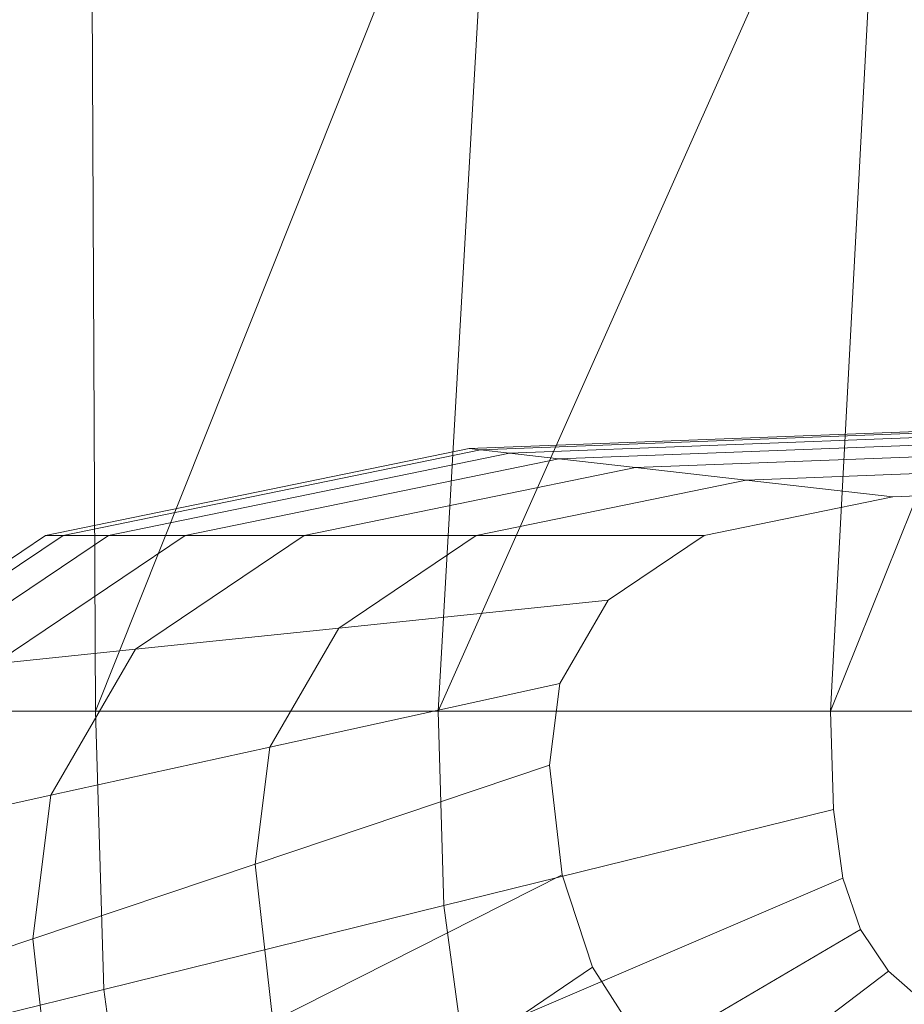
# Model space of a CAD drawing. Header units: metres. Extents: x 391.1 to 427.5, y 12.7 to 29.9.
# Tile 212 of 252: x 411.8857 to 411.9763, y 23.9879 to 24.0887. Entities that reach past the tile are written whole.
import ezdxf

# ---------------------------------------------------------------- set-up
doc = ezdxf.new("R2010")
doc.units = ezdxf.units.M
doc.layers.add('02_MOBILIARIO', color=7, linetype='Continuous', lineweight=18)
doc.layers.add('A-DETL-____-MBND', color=7, linetype='Continuous', lineweight=18)

# ---------------------------------------------------------------- blocks, each defined once
blk = doc.blocks.new('Family - Rentamans PS-1-153528-01_CLI_AIRE_PS1')
at = {"layer": 'A-DETL-____-MBND', "color": 253, "true_color": 0xaaaaaa}
for p, q in [((0.06628, 0.16227), (0.06579, 0.265)), ((0.10722, 0.265), (0.06628, 0.16227)), ((0.14702, 0.265), (0.10137, 0.16227)), ((0.10137, 0.16227), (0.10722, 0.265)), ((0.18276, 0.265), (0.14157, 0.16227)), ((0.14157, 0.16227), (0.14702, 0.265)), ((0.10456, 0.18916), (0.18276, 0.19213)), ((0.10571, 0.18902), (0.18276, 0.19196)), ((0.10869, 0.18869), (0.1695, 0.191)), ((0.11374, 0.18811), (0.18276, 0.19074)), ((0.06117, 0.18027), (0.10456, 0.18916)), ((0.06296, 0.18027), (0.1057, 0.18902)), ((0.0676, 0.18027), (0.10869, 0.18869)), ((0.10571, 0.18902), (0.10456, 0.18916)), ((0.10869, 0.18869), (0.1057, 0.18902)), ((0.11374, 0.18811), (0.10869, 0.18869)), ((0.12158, 0.18722), (0.18276, 0.18955)), ((0.07545, 0.18027), (0.11374, 0.18811)), ((0.12158, 0.18722), (0.11374, 0.18811)), ((0.13292, 0.18593), (0.18276, 0.18783)), ((0.08764, 0.18027), (0.12158, 0.18722)), ((0.13292, 0.18593), (0.12158, 0.18722)), ((0.10527, 0.18027), (0.13292, 0.18593)), ((0.14793, 0.18422), (0.13292, 0.18593)), ((0.14793, 0.18422), (0.18276, 0.18555)), ((0.12861, 0.18027), (0.14793, 0.18422)), ((0.03908, 0.16537), (0.06117, 0.18027)), ((0.0412, 0.16559), (0.06296, 0.18027)), ((0.04668, 0.16616), (0.0676, 0.18027)), ((0.05596, 0.16712), (0.07545, 0.18027)), ((0.06117, 0.18027), (0.06296, 0.18027)), ((0.06296, 0.18027), (0.0676, 0.18027)), ((0.07545, 0.18027), (0.0676, 0.18027)), ((0.07036, 0.16862), (0.08764, 0.18027)), ((0.08764, 0.18027), (0.07545, 0.18027)), ((0.10527, 0.18027), (0.08764, 0.18027)), ((0.09119, 0.17077), (0.10527, 0.18027)), ((0.12861, 0.18027), (0.10527, 0.18027)), ((0.11877, 0.17363), (0.12861, 0.18027)), ((0.11877, 0.17363), (0.09119, 0.17077)), ((0.11385, 0.16511), (0.11877, 0.17363)), ((0.09119, 0.17077), (0.07036, 0.16862)), ((0.08414, 0.15858), (0.09119, 0.17077)), ((0.07036, 0.16862), (0.05596, 0.16712)), ((0.0617, 0.15365), (0.07036, 0.16862)), ((0.11385, 0.16511), (0.08414, 0.15858)), ((0.11279, 0.15674), (0.11385, 0.16511)), ((0.06628, 0.16227), (0.03978, 0.16227)), ((0.10137, 0.16227), (0.06628, 0.16227)), ((0.06713, 0.13377), (0.06628, 0.16227)), ((0.14157, 0.16227), (0.10137, 0.16227)), ((0.10196, 0.14236), (0.10137, 0.16227)), ((0.18276, 0.16227), (0.14157, 0.16227)), ((0.14157, 0.16227), (0.14187, 0.15219)), ((0.08414, 0.15858), (0.0617, 0.15365)), ((0.08263, 0.1466), (0.08414, 0.15858)), ((0.11279, 0.15674), (0.08263, 0.1466)), ((0.11406, 0.1455), (0.11279, 0.15674)), ((0.0617, 0.15365), (0.0462, 0.15024)), ((0.05985, 0.13894), (0.0617, 0.15365)), ((0.14187, 0.15219), (0.10196, 0.14236)), ((0.14281, 0.14517), (0.14187, 0.15219)), ((0.08263, 0.1466), (0.05985, 0.13894)), ((0.08444, 0.13051), (0.08263, 0.1466)), ((0.11406, 0.1455), (0.08444, 0.13051)), ((0.11719, 0.13603), (0.11406, 0.1455)), ((0.14281, 0.14517), (0.10383, 0.12847)), ((0.14464, 0.13991), (0.14281, 0.14517)), ((0.10196, 0.14236), (0.06713, 0.13377)), ((0.10383, 0.12847), (0.10196, 0.14236)), ((0.10743, 0.11808), (0.14464, 0.13991)), ((0.14751, 0.13563), (0.14464, 0.13991)), ((0.05985, 0.13894), (0.04411, 0.13365)), ((0.06207, 0.11919), (0.05985, 0.13894)), ((0.11719, 0.13603), (0.08893, 0.11696)), ((0.1131, 0.10963), (0.14751, 0.13563)), ((0.12213, 0.12833), (0.11719, 0.13603)), ((0.15143, 0.13218), (0.14751, 0.13563)), ((0.06713, 0.13377), (0.04082, 0.12728)), ((0.06981, 0.1139), (0.06713, 0.13377))]:
    blk.add_line(p, q, dxfattribs=at)
blk = doc.blocks.new('LONDR55-XX_ZZ-ARQ-CAA-M3D-Londres55_ifc-1-01_CLI_AIRE_PS1')
at = {"layer": '02_MOBILIARIO', "color": 253, "lineweight": 18, "true_color": 0xaaaaaa}
blk.add_blockref('Family - Rentamans PS-1-153528-01_CLI_AIRE_PS1', (411.82714, 23.85566), dxfattribs=at)

msp = doc.modelspace()

# ---------------------------------------------------------------- block references
at = {"lineweight": 5}
msp.add_blockref('LONDR55-XX_ZZ-ARQ-CAA-M3D-Londres55_ifc-1-01_CLI_AIRE_PS1', (0, 0), dxfattribs=at)

doc.saveas('drawing.dxf')
